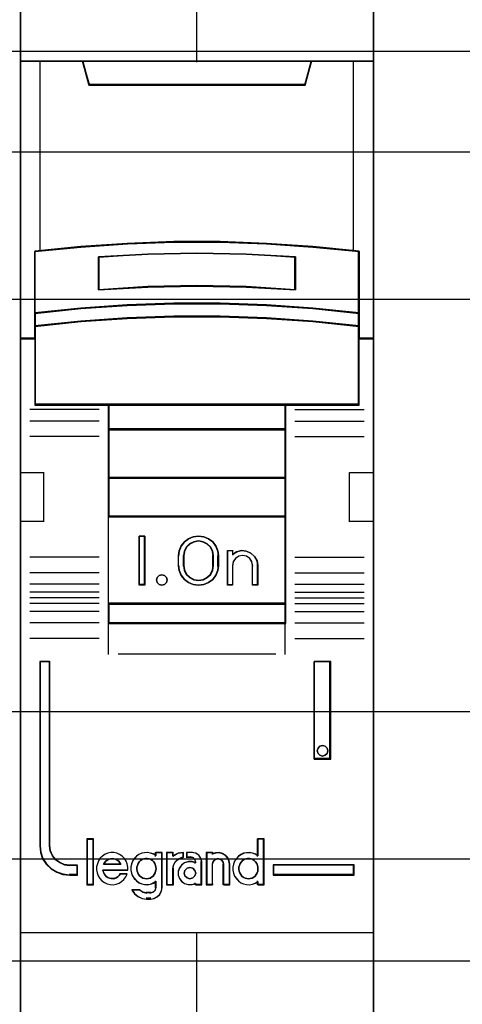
# Model space of a CAD drawing. Extents: x -543332 to -323966, y -9028 to 137422.
# Tile 85 of 250: x -447899 to -447674, y 25590 to 26090. Entities that reach past the tile are written whole.
import ezdxf

# ---------------------------------------------------------------- set-up
doc = ezdxf.new("R2010")
doc.units = 0
doc.header["$MEASUREMENT"] = 0
doc.layers.get('0').update_dxf_attribs({"color": 8})
for name, color, linetype in [('30', 7, 'Continuous'), ('45', 8, 'Continuous'), ('50', 7, 'Continuous')]:
    doc.layers.add(name, color=color, linetype=linetype)

# ---------------------------------------------------------------- blocks, each defined once
blk = doc.blocks.new('*U1090')
at = {"layer": '50', "color": 7}
blk.add_lwpolyline([(61.983887, -287.349254), (386.017439, -287.349254), (386.017439, -333.651915), (61.983887, -333.651915), (61.983887, -287.349254)], dxfattribs=at)
blk = doc.blocks.new('*D1091')
at = {"layer": '30', "color": 7}
blk.add_lwpolyline([(51.981526, -292.478694), (396.088727, -292.478694), (396.088727, -328.453624), (51.981526, -328.453624), (51.981526, -292.478694)], close=True, dxfattribs=at)
for points in [[(51.981526, -292.478694), (396.088727, -292.478694), (396.088727, -328.453624), (51.981526, -328.453624), (51.981526, -292.478694)], [(51.981526, -299.972919), (396.088727, -299.972919), (396.088727, -320.959398), (51.981526, -320.959398), (51.981526, -299.972919)]]:
    blk.add_lwpolyline(points, dxfattribs=at)
blk = doc.blocks.new('*U1095')
at = {"layer": '45', "color": 7}
for points in [[(250.994843, -269.159207), (233.00756, -269.159207), (233.00756, -350.928355), (250.994843, -350.928355), (250.994843, -269.159207)], [(240.821342, -297.071527), (243.18106, -297.071527), (245.540778, -297.159465), (247.894931, -297.32435), (250.249083, -297.55519), (250.249083, -300.693503), (250.249083, -301.364036), (250.249083, -301.996095), (250.994843, -301.996095), (250.994843, -287.870937), (249.993076, -287.870937), (247.817015, -287.870937), (247.499789, -289.052614), (236.502613, -289.052614), (236.185387, -287.870937), (234.009327, -287.870937), (233.00756, -287.870937), (233.00756, -301.996095), (233.753319, -301.996095), (233.753319, -301.364036), (233.753319, -300.693503), (233.753319, -297.55519), (236.096341, -297.32435), (238.461624, -297.159465), (240.821342, -297.071527)], [(236.495818, -289.091728), (247.506585, -289.091728), (247.824203, -287.870937), (241.995629, -287.870937), (236.178199, -287.870937), (236.495818, -289.091728)], [(245.540373, -300.291339), (247.895137, -300.452039), (250.249902, -300.695861), (250.249902, -297.531724), (247.895137, -297.298985), (245.540373, -297.132743), (243.180041, -297.044081), (240.81971, -297.044081), (238.459379, -297.132743), (236.093481, -297.298985), (233.74985, -297.531724), (233.74985, -300.695861), (236.093481, -300.452039), (238.459379, -300.291339), (240.81971, -300.208218), (243.180041, -300.208218), (245.540373, -300.291339)], [(247.007684, -297.822315), (247.007684, -299.496255), (244.504443, -299.356293), (241.995626, -299.311506), (239.49796, -299.356293), (236.994719, -299.496255), (236.994719, -297.822315), (239.49796, -297.676755), (241.995626, -297.631967), (244.504443, -297.676755), (247.007684, -297.822315)], [(244.504443, -299.356293), (247.007684, -299.496255), (247.007684, -297.822315), (244.504443, -297.676755), (241.995626, -297.631967), (239.49796, -297.676755), (236.994719, -297.822315), (236.994719, -299.496255), (239.49796, -299.356293), (241.995626, -299.311506), (244.504443, -299.356293)], [(247.895137, -300.423859), (245.540373, -300.259296), (243.180041, -300.174178), (240.81971, -300.174178), (238.459379, -300.259296), (236.093481, -300.423859), (233.74985, -300.673541), (233.74985, -301.365839), (236.093481, -301.116158), (238.459379, -300.951595), (240.81971, -300.866476), (243.180041, -300.866476), (245.540373, -300.951595), (247.895137, -301.116158), (250.249902, -301.365839), (250.249902, -300.673541), (247.895137, -300.423859)], [(245.540373, -300.924453), (243.180041, -300.841508), (240.81971, -300.841508), (238.459379, -300.924453), (236.093481, -301.084812), (233.74985, -301.328117), (233.74985, -301.964026), (233.74985, -305.359228), (237.501886, -305.359228), (246.497866, -305.359228), (250.249902, -305.359228), (250.249902, -301.964026), (250.249902, -301.328117), (247.895137, -301.084812), (245.540373, -300.924453)], [(237.493114, -306.614445), (246.509289, -306.614445), (246.509289, -305.319506), (237.493114, -305.319506), (237.493114, -306.614445)], [(246.509289, -306.574723), (237.493114, -306.574723), (237.493114, -309.07986), (246.509289, -309.07986), (246.509289, -306.574723)], [(246.509289, -309.040138), (237.493114, -309.040138), (237.493114, -311.047425), (246.509289, -311.047425), (246.509289, -309.040138)], [(237.493114, -315.480405), (246.509289, -315.480405), (246.509289, -311.007703), (237.493114, -311.007703), (237.493114, -315.480405)], [(239.356792, -312.021939), (239.356792, -314.527076), (239.059876, -314.527076), (239.059876, -312.021939), (239.356792, -312.021939)], [(243.060371, -312.767913), (243.100056, -313.018427), (243.100056, -313.530588), (243.060371, -313.781102), (242.952655, -314.026048), (242.799586, -314.237593), (242.589823, -314.387901), (242.340376, -314.488107), (242.07959, -314.527076), (241.813136, -314.488107), (241.563688, -314.387901), (241.359595, -314.237593), (241.200856, -314.026048), (241.09314, -313.781102), (241.053456, -313.530588), (241.053456, -313.018427), (241.09314, -312.767913), (241.200856, -312.522966), (241.359595, -312.311421), (241.563688, -312.161113), (241.813136, -312.060908), (242.07959, -312.021939), (242.340376, -312.060908), (242.589823, -312.161113), (242.799586, -312.311421), (242.952655, -312.522966), (243.060371, -312.767913)], [(242.842905, -313.531856), (242.842905, -313.017454), (242.802962, -312.793801), (242.700252, -312.58133), (242.523362, -312.41359), (242.312235, -312.307355), (242.078283, -312.268216), (241.838626, -312.307355), (241.627499, -312.41359), (241.450609, -312.58133), (241.347898, -312.793801), (241.307955, -313.017454), (241.307955, -313.531856), (241.347898, -313.755509), (241.450609, -313.96798), (241.627499, -314.13572), (241.838626, -314.241955), (242.078283, -314.275503), (242.312235, -314.241955), (242.523362, -314.13572), (242.700252, -313.96798), (242.802962, -313.755509), (242.842905, -313.531856)], [(244.020084, -312.816842), (244.27072, -312.760769), (244.509964, -312.783198), (244.743511, -312.88413), (244.925792, -313.057957), (245.05111, -313.276643), (245.090984, -313.523365), (245.090984, -314.527076), (244.828956, -314.527076), (244.828956, -313.523365), (244.789082, -313.321501), (244.686549, -313.158889), (244.521356, -313.046742), (244.31629, -313.007491), (244.122617, -313.046742), (243.963121, -313.158889), (243.843499, -313.321501), (243.809322, -313.523365), (243.809322, -314.527076), (243.558685, -314.527076), (243.558685, -312.760769), (243.809322, -312.760769), (243.809322, -312.951418), (244.020084, -312.816842)], [(240.442127, -314.122911), (240.478181, -314.25367), (240.442127, -314.384429), (240.345982, -314.485471), (240.213784, -314.527076), (240.069568, -314.485471), (239.979432, -314.384429), (239.937369, -314.25367), (239.979432, -314.122911), (240.069568, -314.02187), (240.213784, -313.992152), (240.345982, -314.02187), (240.442127, -314.122911)], [(246.509289, -315.440683), (237.493114, -315.440683), (237.493114, -316.465511), (246.509289, -316.465511), (246.509289, -315.440683)], [(235.934304, -329.266602), (235.934304, -328.777113), (235.531838, -328.777113), (235.259748, -328.738614), (235.021669, -328.634116), (234.811933, -328.48562), (234.647545, -328.282124), (234.539843, -328.04013), (234.5115, -327.776136), (234.5115, -318.393355), (234.007, -318.393355), (234.007, -327.776136), (234.041012, -328.111628), (234.148714, -328.430621), (234.330107, -328.711115), (234.579523, -328.942109), (234.868618, -329.118105), (235.186057, -329.228102), (235.531838, -329.266602), (235.934304, -329.266602)], [(247.962057, -318.393355), (247.962057, -323.361258), (248.802436, -323.361258), (248.802436, -318.393355), (247.962057, -318.393355)], [(248.615225, -322.808798), (248.651327, -322.939557), (248.615225, -323.082203), (248.518953, -323.171357), (248.380563, -323.212962), (248.24819, -323.171357), (248.151919, -323.082203), (248.115817, -322.939557), (248.151919, -322.808798), (248.24819, -322.707757), (248.380563, -322.678039), (248.518953, -322.707757), (248.615225, -322.808798)], [(236.721662, -329.740618), (236.721662, -327.447332), (236.414142, -327.447332), (236.414142, -329.740618), (236.721662, -329.740618)], [(249.995402, -328.739622), (245.867738, -328.739622), (245.867738, -329.266602), (249.995402, -329.266602), (249.995402, -328.739622)]]:
    blk.add_lwpolyline(points, close=True, dxfattribs=at)
at = {"layer": '45', "color": 139}
for points in [[(250.994843, -269.159207), (233.00756, -269.159207), (233.00756, -350.928355), (250.994843, -350.928355), (250.994843, -269.159207)], [(245.533166, -300.942309), (243.178523, -300.860045), (240.82388, -300.860045), (238.469237, -300.942309), (236.109041, -301.101353), (233.771058, -301.342661), (233.771058, -301.973351), (233.771058, -305.340691), (237.514052, -305.340691), (246.488351, -305.340691), (250.231344, -305.340691), (250.231344, -301.973351), (250.231344, -301.342661), (247.882255, -301.101353), (245.533166, -300.942309)], [(240.478181, -314.25367), (240.442127, -314.122911), (240.345982, -314.02187), (240.213784, -313.992152), (240.069568, -314.02187), (239.979432, -314.122911), (239.937369, -314.25367), (239.979432, -314.384429), (240.069568, -314.485471), (240.213784, -314.527076), (240.345982, -314.485471), (240.442127, -314.384429), (240.478181, -314.25367)], [(248.651327, -322.939557), (248.615225, -322.808798), (248.518953, -322.707757), (248.380563, -322.678039), (248.24819, -322.707757), (248.151919, -322.808798), (248.115817, -322.939557), (248.151919, -323.082203), (248.24819, -323.171357), (248.380563, -323.212962), (248.518953, -323.171357), (248.615225, -323.082203), (248.651327, -322.939557)], [(239.429207, -329.454619), (239.527658, -329.443207), (239.614527, -329.414678), (239.695604, -329.36903), (239.765099, -329.311971), (239.828803, -329.232088), (239.869342, -329.157911), (239.898298, -329.06091), (239.921463, -328.963909), (239.909881, -328.866909), (239.892507, -328.769908), (239.851968, -328.684319), (239.799847, -328.593024), (239.730352, -328.530259), (239.655065, -328.478905), (239.568197, -328.438964), (239.475537, -328.421846), (239.388668, -328.421846), (239.290217, -328.438964), (239.21493, -328.478905), (239.133853, -328.530259), (239.064358, -328.593024), (239.018028, -328.684319), (238.977489, -328.769908), (238.948533, -328.866909), (238.948533, -328.963909), (238.960115, -329.06091), (238.989071, -329.157911), (239.035401, -329.232088), (239.093314, -329.311971), (239.174391, -329.36903), (239.255469, -329.414678), (239.342338, -329.443207), (239.429207, -329.454619)], [(244.616449, -329.454619), (244.709459, -329.443207), (244.796655, -329.414678), (244.883852, -329.36903), (244.95361, -329.311971), (245.011741, -329.232088), (245.064059, -329.157911), (245.093124, -329.06091), (245.098938, -328.963909), (245.098938, -328.866909), (245.081498, -328.769908), (245.040806, -328.684319), (244.982675, -328.593024), (244.912918, -328.530259), (244.84316, -328.478905), (244.755964, -328.438964), (244.668767, -328.421846), (244.569944, -328.421846), (244.482747, -328.438964), (244.39555, -328.478905), (244.314167, -328.530259), (244.256036, -328.593024), (244.197904, -328.684319), (244.157213, -328.769908), (244.13396, -328.866909), (244.13396, -328.963909), (244.145586, -329.06091), (244.174652, -329.157911), (244.22697, -329.232088), (244.285101, -329.311971), (244.354859, -329.36903), (244.442055, -329.414678), (244.529252, -329.443207), (244.616449, -329.454619)], [(241.9336, -329.165972), (241.891751, -329.024594), (241.784141, -328.918561), (241.64066, -328.877326), (241.49718, -328.918561), (241.389569, -329.024594), (241.347721, -329.165972), (241.389569, -329.30735), (241.49718, -329.413384), (241.64066, -329.454619), (241.784141, -329.413384), (241.891751, -329.30735), (241.9336, -329.165972)]]:
    blk.add_lwpolyline(points, close=True, dxfattribs=at)
at = {"layer": '45', "color": 59}
for points in [[(250.976286, -269.177744), (233.026117, -269.177744), (233.026117, -350.909818), (250.976286, -350.909818), (250.976286, -269.177744)], [(240.823777, -297.06419), (243.178626, -297.06419), (245.533475, -297.151882), (247.88277, -297.316303), (250.232065, -297.546493), (250.232065, -300.675981), (250.232065, -301.344628), (250.232065, -301.97491), (250.976286, -301.97491), (250.976286, -287.889474), (249.976586, -287.889474), (247.805015, -287.889474), (247.488443, -289.067828), (236.513959, -289.067828), (236.197387, -287.889474), (234.025817, -287.889474), (233.026117, -287.889474), (233.026117, -301.97491), (233.770338, -301.97491), (233.770338, -301.344628), (233.770338, -300.675981), (233.770338, -297.546493), (236.108525, -297.316303), (238.468928, -297.151882), (240.823777, -297.06419)], [(236.495818, -289.091728), (247.506585, -289.091728), (247.824203, -287.870937), (241.995629, -287.870937), (236.178199, -287.870937), (236.495818, -289.091728)], [(245.540373, -300.291339), (247.895137, -300.452039), (250.249902, -300.695861), (250.249902, -297.531724), (247.895137, -297.298985), (245.540373, -297.132743), (243.180041, -297.044081), (240.81971, -297.044081), (238.459379, -297.132743), (236.093481, -297.298985), (233.74985, -297.531724), (233.74985, -300.695861), (236.093481, -300.452039), (238.459379, -300.291339), (240.81971, -300.208218), (243.180041, -300.208218), (245.540373, -300.291339)], [(247.007684, -297.822315), (247.007684, -299.496255), (244.504443, -299.356293), (241.995626, -299.311506), (239.49796, -299.356293), (236.994719, -299.496255), (236.994719, -297.822315), (239.49796, -297.676755), (241.995626, -297.631967), (244.504443, -297.676755), (247.007684, -297.822315)], [(244.504443, -299.356293), (247.007684, -299.496255), (247.007684, -297.822315), (244.504443, -297.676755), (241.995626, -297.631967), (239.49796, -297.676755), (236.994719, -297.822315), (236.994719, -299.496255), (239.49796, -299.356293), (241.995626, -299.311506), (244.504443, -299.356293)], [(244.495164, -299.34054), (246.989127, -299.477718), (246.989127, -297.837066), (244.495164, -297.694401), (241.995647, -297.650504), (239.507239, -297.694401), (237.013276, -297.837066), (237.013276, -299.477718), (239.507239, -299.34054), (241.995647, -299.296643), (244.495164, -299.34054)], [(247.895137, -300.423859), (245.540373, -300.259296), (243.180041, -300.174178), (240.81971, -300.174178), (238.459379, -300.259296), (236.093481, -300.423859), (233.74985, -300.673541), (233.74985, -301.365839), (236.093481, -301.116158), (238.459379, -300.951595), (240.81971, -300.866476), (243.180041, -300.866476), (245.540373, -300.951595), (247.895137, -301.116158), (250.249902, -301.365839), (250.249902, -300.673541), (247.895137, -300.423859)], [(247.882255, -300.434073), (245.533166, -300.274996), (243.178523, -300.192715), (240.82388, -300.192715), (238.469237, -300.274996), (236.109041, -300.434073), (233.771058, -300.675432), (233.771058, -301.344654), (236.109041, -301.103295), (238.469237, -300.944218), (240.82388, -300.861937), (243.178523, -300.861937), (245.533166, -300.944218), (247.882255, -301.103295), (250.231344, -301.344654), (250.231344, -300.675432), (247.882255, -300.434073)], [(245.540373, -300.924453), (243.180041, -300.841508), (240.81971, -300.841508), (238.459379, -300.924453), (236.093481, -301.084812), (233.74985, -301.328117), (233.74985, -301.964026), (233.74985, -305.359228), (237.501886, -305.359228), (246.497866, -305.359228), (250.249902, -305.359228), (250.249902, -301.964026), (250.249902, -301.328117), (247.895137, -301.084812), (245.540373, -300.924453)], [(237.493114, -306.614445), (246.509289, -306.614445), (246.509289, -305.319506), (237.493114, -305.319506), (237.493114, -306.614445)], [(237.511671, -306.595908), (246.488081, -306.595908), (246.488081, -305.338043), (237.511671, -305.338043), (237.511671, -306.595908)], [(246.509289, -306.574723), (237.493114, -306.574723), (237.493114, -309.07986), (246.509289, -309.07986), (246.509289, -306.574723)], [(246.488081, -306.59326), (237.511671, -306.59326), (237.511671, -309.061323), (246.488081, -309.061323), (246.488081, -306.59326)], [(246.509289, -309.040138), (237.493114, -309.040138), (237.493114, -311.047425), (246.509289, -311.047425), (246.509289, -309.040138)], [(246.488081, -309.058675), (237.511671, -309.058675), (237.511671, -311.028888), (246.488081, -311.028888), (246.488081, -309.058675)], [(237.493114, -315.480405), (246.509289, -315.480405), (246.509289, -311.007703), (237.493114, -311.007703), (237.493114, -315.480405)], [(239.356792, -312.021939), (239.356792, -314.527076), (239.059876, -314.527076), (239.059876, -312.021939), (239.356792, -312.021939)], [(243.060371, -312.767913), (243.100056, -313.018427), (243.100056, -313.530588), (243.060371, -313.781102), (242.952655, -314.026048), (242.799586, -314.237593), (242.589823, -314.387901), (242.340376, -314.488107), (242.07959, -314.527076), (241.813136, -314.488107), (241.563688, -314.387901), (241.359595, -314.237593), (241.200856, -314.026048), (241.09314, -313.781102), (241.053456, -313.530588), (241.053456, -313.018427), (241.09314, -312.767913), (241.200856, -312.522966), (241.359595, -312.311421), (241.563688, -312.161113), (241.813136, -312.060908), (242.07959, -312.021939), (242.340376, -312.060908), (242.589823, -312.161113), (242.799586, -312.311421), (242.952655, -312.522966), (243.060371, -312.767913)], [(242.842905, -313.531856), (242.842905, -313.017454), (242.802962, -312.793801), (242.700252, -312.58133), (242.523362, -312.41359), (242.312235, -312.307355), (242.078283, -312.268216), (241.838626, -312.307355), (241.627499, -312.41359), (241.450609, -312.58133), (241.347898, -312.793801), (241.307955, -313.017454), (241.307955, -313.531856), (241.347898, -313.755509), (241.450609, -313.96798), (241.627499, -314.13572), (241.838626, -314.241955), (242.078283, -314.275503), (242.312235, -314.241955), (242.523362, -314.13572), (242.700252, -313.96798), (242.802962, -313.755509), (242.842905, -313.531856)], [(242.824348, -313.527054), (242.824348, -313.022153), (242.785371, -312.80263), (242.685144, -312.594084), (242.512531, -312.429442), (242.306509, -312.325169), (242.078214, -312.286753), (241.844352, -312.325169), (241.63833, -312.429442), (241.465716, -312.594084), (241.36549, -312.80263), (241.326512, -313.022153), (241.326512, -313.527054), (241.36549, -313.746576), (241.465716, -313.955123), (241.63833, -314.119764), (241.844352, -314.224037), (242.078214, -314.256966), (242.306509, -314.224037), (242.512531, -314.119764), (242.685144, -313.955123), (242.785371, -313.746576), (242.824348, -313.527054)], [(244.020084, -312.816842), (244.27072, -312.760769), (244.509964, -312.783198), (244.743511, -312.88413), (244.925792, -313.057957), (245.05111, -313.276643), (245.090984, -313.523365), (245.090984, -314.527076), (244.828956, -314.527076), (244.828956, -313.523365), (244.789082, -313.321501), (244.686549, -313.158889), (244.521356, -313.046742), (244.31629, -313.007491), (244.122617, -313.046742), (243.963121, -313.158889), (243.843499, -313.321501), (243.809322, -313.523365), (243.809322, -314.527076), (243.558685, -314.527076), (243.558685, -312.760769), (243.809322, -312.760769), (243.809322, -312.951418), (244.020084, -312.816842)], [(240.442127, -314.122911), (240.478181, -314.25367), (240.442127, -314.384429), (240.345982, -314.485471), (240.213784, -314.527076), (240.069568, -314.485471), (239.979432, -314.384429), (239.937369, -314.25367), (239.979432, -314.122911), (240.069568, -314.02187), (240.213784, -313.992152), (240.345982, -314.02187), (240.442127, -314.122911)], [(246.509289, -315.440683), (237.493114, -315.440683), (237.493114, -316.465511), (246.509289, -316.465511), (246.509289, -315.440683)], [(246.488081, -315.45922), (237.511671, -315.45922), (237.511671, -316.446974), (246.488081, -316.446974), (246.488081, -315.45922)], [(247.962057, -318.393355), (247.962057, -323.361258), (248.802436, -323.361258), (248.802436, -318.393355), (247.962057, -318.393355)], [(248.615225, -322.808798), (248.651327, -322.939557), (248.615225, -323.082203), (248.518953, -323.171357), (248.380563, -323.212962), (248.24819, -323.171357), (248.151919, -323.082203), (248.115817, -322.939557), (248.151919, -322.808798), (248.24819, -322.707757), (248.380563, -322.678039), (248.518953, -322.707757), (248.615225, -322.808798)], [(236.740219, -329.761803), (236.740219, -327.428795), (236.392933, -327.428795), (236.392933, -329.761803), (236.740219, -329.761803)], [(243.829091, -328.863204), (243.829091, -329.025064), (243.857611, -329.17576), (243.914652, -329.315294), (244.000212, -329.449247), (244.108589, -329.560874), (244.234077, -329.655757), (244.36527, -329.717152), (244.513575, -329.75064), (244.667584, -329.761803), (244.821593, -329.733896), (244.964194, -329.678083), (245.089683, -329.594362), (245.089683, -329.761803), (245.409109, -329.761803), (245.409109, -327.428795), (245.089683, -327.428795), (245.089683, -328.288324), (244.964194, -328.204604), (244.821593, -328.154372), (244.667584, -328.126465), (244.513575, -328.137628), (244.36527, -328.165534), (244.234077, -328.232511), (244.108589, -328.316231), (244.000212, -328.427858), (243.914652, -328.561811), (243.857611, -328.712508), (243.829091, -328.863204)], [(236.899281, -329.002882), (236.927794, -329.154666), (236.98482, -329.30645), (237.064656, -329.435748), (237.167303, -329.553802), (237.29276, -329.64937), (237.441027, -329.71683), (237.583592, -329.75056), (237.737562, -329.761803), (237.891532, -329.733695), (238.039799, -329.677478), (238.170959, -329.593154), (238.279308, -329.486343), (238.376252, -329.351423), (238.444683, -329.210882), (238.096825, -329.210882), (238.039799, -329.283964), (237.971368, -329.351423), (237.891532, -329.402018), (237.817398, -329.430126), (237.731859, -329.446991), (237.640618, -329.435748), (237.555079, -329.418883), (237.46954, -329.390775), (237.389704, -329.334558), (237.332678, -329.267099), (237.275652, -329.188396), (237.247139, -329.104071), (237.218626, -329.019746), (238.484601, -329.019746), (238.484601, -328.856719), (238.456088, -328.693691), (238.39336, -328.55315), (238.307821, -328.418231), (238.205174, -328.305798), (238.068312, -328.21023), (237.93145, -328.154014), (237.77748, -328.114662), (237.62351, -328.114662), (237.46954, -328.142771), (237.326976, -328.198987), (237.201519, -328.294555), (237.081764, -328.401366), (236.996225, -328.536285), (236.939199, -328.68807), (236.899281, -328.839854), (236.899281, -329.002882)], [(238.077374, -328.634994), (238.12406, -328.72903), (237.25452, -328.72903), (237.307043, -328.634994), (237.365401, -328.559765), (237.435431, -328.509613), (237.522969, -328.453191), (237.604671, -328.434384), (237.692208, -328.421846), (237.779746, -328.434384), (237.867283, -328.453191), (237.948985, -328.509613), (238.019015, -328.559765), (238.077374, -328.634994)], [(238.12406, -328.72903), (237.25452, -328.72903), (237.307043, -328.634994), (237.365401, -328.559765), (237.435431, -328.509613), (237.522969, -328.453191), (237.604671, -328.434384), (237.692208, -328.421846), (237.779746, -328.434384), (237.867283, -328.453191), (237.948985, -328.509613), (238.019015, -328.559765), (238.077374, -328.634994), (238.12406, -328.72903)], [(238.723857, -328.549642), (238.66686, -328.700212), (238.638361, -328.850782), (238.638361, -329.012505), (238.66686, -329.163075), (238.723857, -329.302492), (238.815053, -329.436332), (238.917648, -329.547865), (239.043042, -329.642668), (239.191235, -329.704011), (239.333728, -329.737471), (239.487621, -329.748625), (239.635814, -329.720741), (239.778307, -329.664975), (239.915101, -329.581325), (239.915101, -329.899195), (239.875202, -330.038611), (239.766908, -330.133414), (239.635814, -330.172451), (239.430624, -330.172451), (239.248232, -330.133414), (239.08294, -330.038611), (238.689659, -330.038611), (238.820753, -330.222641), (238.997444, -330.362058), (239.208334, -330.456861), (239.430624, -330.484744), (239.635814, -330.484744), (239.818205, -330.456861), (239.977798, -330.373211), (240.114591, -330.250524), (240.200087, -330.077648), (240.234285, -329.899195), (240.234285, -328.114662), (239.915101, -328.114662), (239.915101, -328.276386), (239.778307, -328.192736), (239.635814, -328.142546), (239.487621, -328.114662), (239.333728, -328.125816), (239.191235, -328.153699), (239.043042, -328.220619), (238.917648, -328.304269), (238.815053, -328.415802), (238.723857, -328.549642)], [(239.828803, -329.232088), (239.765099, -329.311971), (239.695604, -329.36903), (239.614527, -329.414678), (239.527658, -329.443207), (239.429207, -329.454619), (239.342338, -329.443207), (239.255469, -329.414678), (239.174391, -329.36903), (239.093314, -329.311971), (239.035401, -329.232088), (238.989071, -329.157911), (238.960115, -329.06091), (238.948533, -328.963909), (238.948533, -328.866909), (238.977489, -328.769908), (239.018028, -328.684319), (239.064358, -328.593024), (239.133853, -328.530259), (239.21493, -328.478905), (239.290217, -328.438964), (239.388668, -328.421846), (239.475537, -328.421846), (239.568197, -328.438964), (239.655065, -328.478905), (239.730352, -328.530259), (239.799847, -328.593024), (239.851968, -328.684319), (239.892507, -328.769908), (239.909881, -328.866909), (239.921463, -328.963909), (239.898298, -329.06091), (239.869342, -329.157911), (239.828803, -329.232088)], [(239.018028, -328.684319), (239.064358, -328.593024), (239.133853, -328.530259), (239.21493, -328.478905), (239.290217, -328.438964), (239.388668, -328.421846), (239.475537, -328.421846), (239.568197, -328.438964), (239.655065, -328.478905), (239.730352, -328.530259), (239.799847, -328.593024), (239.851968, -328.684319), (239.892507, -328.769908), (239.909881, -328.866909), (239.921463, -328.963909), (239.898298, -329.06091), (239.869342, -329.157911), (239.828803, -329.232088), (239.765099, -329.311971), (239.695604, -329.36903), (239.614527, -329.414678), (239.527658, -329.443207), (239.429207, -329.454619), (239.342338, -329.443207), (239.255469, -329.414678), (239.174391, -329.36903), (239.093314, -329.311971), (239.035401, -329.232088), (238.989071, -329.157911), (238.960115, -329.06091), (238.948533, -328.963909), (238.948533, -328.866909), (238.977489, -328.769908), (239.018028, -328.684319)], [(240.454321, -328.114662), (240.454321, -329.761803), (240.780132, -329.761803), (240.780132, -328.935422), (240.809222, -328.772394), (240.884857, -328.609367), (241.007036, -328.485691), (241.152487, -328.401366), (241.32121, -328.350771), (241.32121, -328.114662), (241.036126, -328.154014), (240.780132, -328.288933), (240.780132, -328.114662), (240.454321, -328.114662)], [(240.472879, -328.133199), (240.472879, -329.740618), (240.78474, -329.740618), (240.78474, -328.934166), (240.812585, -328.77507), (240.884981, -328.615974), (241.001929, -328.49528), (241.141153, -328.412989), (241.302653, -328.363614), (241.302653, -328.133199), (241.029774, -328.171602), (240.78474, -328.303268), (240.78474, -328.133199), (240.472879, -328.133199)], [(241.105635, -328.907314), (241.048154, -329.075963), (241.048154, -329.267099), (241.105635, -329.435748), (241.220598, -329.593154), (241.364302, -329.694343), (241.553992, -329.75056), (241.737933, -329.75056), (241.921874, -329.694343), (241.921874, -329.761803), (242.243771, -329.761803), (242.243771, -328.581259), (242.203534, -328.401366), (242.094319, -328.249582), (241.939119, -328.154014), (241.755177, -328.114662), (241.490762, -328.114662), (241.490762, -328.350771), (241.680451, -328.350771), (241.795415, -328.378879), (241.881637, -328.468826), (241.921874, -328.581259), (241.921874, -328.648718), (241.737933, -328.592502), (241.553992, -328.592502), (241.364302, -328.648718), (241.220598, -328.755529), (241.105635, -328.907314)], [(242.474411, -328.114662), (242.474411, -329.761803), (242.784812, -329.761803), (242.784812, -328.704935), (242.825049, -328.564394), (242.928516, -328.468826), (243.066472, -328.429474), (243.215924, -328.468826), (243.307895, -328.564394), (243.348132, -328.704935), (243.348132, -329.761803), (243.670029, -329.761803), (243.670029, -328.704935), (243.641288, -328.536285), (243.57231, -328.373258), (243.457347, -328.249582), (243.302146, -328.165257), (243.13545, -328.114662), (242.951509, -328.125906), (242.784812, -328.182122), (242.784812, -328.114662), (242.474411, -328.114662)], [(242.492969, -328.133199), (242.492969, -329.740618), (242.793734, -329.740618), (242.793734, -328.709237), (242.832722, -328.572085), (242.932977, -328.478822), (243.06665, -328.440419), (243.211463, -328.478822), (243.300579, -328.572085), (243.339567, -328.709237), (243.339567, -329.740618), (243.651472, -329.740618), (243.651472, -328.709237), (243.623623, -328.544655), (243.556786, -328.385559), (243.445392, -328.264865), (243.295009, -328.182574), (243.133487, -328.133199), (242.955256, -328.144171), (242.793734, -328.199032), (242.793734, -328.133199), (242.492969, -328.133199)], [(244.755964, -328.438964), (244.84316, -328.478905), (244.912918, -328.530259), (244.982675, -328.593024), (245.040806, -328.684319), (245.081498, -328.769908), (245.098938, -328.866909), (245.098938, -328.963909), (245.093124, -329.06091), (245.064059, -329.157911), (245.011741, -329.232088), (244.95361, -329.311971), (244.883852, -329.36903), (244.796655, -329.414678), (244.709459, -329.443207), (244.616449, -329.454619), (244.529252, -329.443207), (244.442055, -329.414678), (244.354859, -329.36903), (244.285101, -329.311971), (244.22697, -329.232088), (244.174652, -329.157911), (244.145586, -329.06091), (244.13396, -328.963909), (244.13396, -328.866909), (244.157213, -328.769908), (244.197904, -328.684319), (244.256036, -328.593024), (244.314167, -328.530259), (244.39555, -328.478905), (244.482747, -328.438964), (244.569944, -328.421846), (244.668767, -328.421846), (244.755964, -328.438964)], [(244.157213, -328.769908), (244.197904, -328.684319), (244.256036, -328.593024), (244.314167, -328.530259), (244.39555, -328.478905), (244.482747, -328.438964), (244.569944, -328.421846), (244.668767, -328.421846), (244.755964, -328.438964), (244.84316, -328.478905), (244.912918, -328.530259), (244.982675, -328.593024), (245.040806, -328.684319), (245.081498, -328.769908), (245.098938, -328.866909), (245.098938, -328.963909), (245.093124, -329.06091), (245.064059, -329.157911), (245.011741, -329.232088), (244.95361, -329.311971), (244.883852, -329.36903), (244.796655, -329.414678), (244.709459, -329.443207), (244.616449, -329.454619), (244.529252, -329.443207), (244.442055, -329.414678), (244.354859, -329.36903), (244.285101, -329.311971), (244.22697, -329.232088), (244.174652, -329.157911), (244.145586, -329.06091), (244.13396, -328.963909), (244.13396, -328.866909), (244.157213, -328.769908)], [(241.891751, -329.024594), (241.9336, -329.165972), (241.891751, -329.30735), (241.784141, -329.413384), (241.64066, -329.454619), (241.49718, -329.413384), (241.389569, -329.30735), (241.347721, -329.165972), (241.389569, -329.024594), (241.49718, -328.918561), (241.64066, -328.877326), (241.784141, -328.918561), (241.891751, -329.024594)], [(241.347721, -329.165972), (241.389569, -329.024594), (241.49718, -328.918561), (241.64066, -328.877326), (241.784141, -328.918561), (241.891751, -329.024594), (241.9336, -329.165972), (241.891751, -329.30735), (241.784141, -329.413384), (241.64066, -329.454619), (241.49718, -329.413384), (241.389569, -329.30735), (241.347721, -329.165972)], [(249.976845, -328.758159), (245.886295, -328.758159), (245.886295, -329.248065), (249.976845, -329.248065), (249.976845, -328.758159)]]:
    blk.add_lwpolyline(points, close=True, dxfattribs=at)
at = {"layer": '45', "color": 139}
for points in [[(241.976016, -280.681248), (241.976016, -287.913307)], [(233.00756, -287.870937), (250.994843, -287.870937)], [(236.178199, -287.870937), (236.536089, -289.091728)], [(247.824203, -287.870937), (247.466313, -289.091728)], [(236.493673, -289.049358), (247.50873, -289.049358)], [(250.249902, -297.568412), (247.895137, -297.318163), (245.540373, -297.139414), (243.180041, -297.044081), (240.81971, -297.044081), (238.459379, -297.139414), (236.093481, -297.318163), (233.74985, -297.568412)], [(233.74985, -297.526042), (233.74985, -305.359228)], [(247.007684, -297.857059), (244.504443, -297.68493), (241.995626, -297.631967), (239.49796, -297.68493), (236.994719, -297.857059)], [(236.994719, -299.496255), (236.994719, -297.817337)], [(246.967918, -299.496255), (246.967918, -297.817337)], [(250.210136, -305.359228), (250.210136, -297.526042)], [(247.007684, -299.496255), (244.504443, -299.327737), (241.995626, -299.273811), (239.49796, -299.327737), (236.994719, -299.496255)], [(250.249902, -300.695861), (247.895137, -300.435019), (245.540373, -300.263101), (243.180041, -300.174178), (240.81971, -300.174178), (238.459379, -300.263101), (236.093481, -300.435019), (233.74985, -300.695861)], [(250.249902, -301.365839), (247.895137, -301.103674), (245.540373, -300.930883), (243.180041, -300.841508), (240.81971, -300.841508), (238.459379, -300.930883), (236.093481, -301.103674), (233.74985, -301.365839)], [(233.792266, -301.953725), (233.00756, -301.953725)], [(250.994843, -301.953725), (250.210136, -301.953725)], [(250.249902, -305.319506), (233.74985, -305.319506)], [(237.493114, -305.319506), (237.493114, -316.465511)], [(237.493114, -305.319506), (246.509289, -305.319506)], [(246.466872, -305.319506), (246.466872, -316.465511)], [(237.034484, -305.581672), (233.505954, -305.581672)], [(246.967918, -305.581672), (250.496448, -305.581672)], [(237.034484, -306.169558), (233.505954, -306.169558)], [(246.967918, -306.169558), (250.496448, -306.169558)], [(237.034484, -306.950758), (233.505954, -306.950758)], [(237.493114, -306.574723), (246.509289, -306.574723)], [(246.967918, -306.950758), (250.496448, -306.950758)], [(233.00756, -308.793861), (234.240292, -308.793861)], [(234.200526, -308.793861), (234.200526, -311.298998)], [(249.75946, -311.298998), (249.75946, -308.793861)], [(249.75946, -308.793861), (250.994843, -308.793861)], [(237.493114, -309.040138), (246.509289, -309.040138)], [(233.00756, -311.259276), (234.240292, -311.259276)], [(237.493114, -311.007703), (246.509289, -311.007703)], [(249.75946, -311.259276), (250.994843, -311.259276)], [(239.356792, -312.021939), (239.059876, -312.021939)], [(239.059876, -312.021939), (239.059876, -314.527076)], [(239.314376, -312.021939), (239.314376, -314.527076)], [(243.100056, -313.041471), (243.060371, -312.785164), (242.952655, -312.534553), (242.799586, -312.318116), (242.589823, -312.164332), (242.340376, -312.061809), (242.07959, -312.021939), (241.813136, -312.061809), (241.563688, -312.164332), (241.359595, -312.318116), (241.200856, -312.534553), (241.09314, -312.785164), (241.053456, -313.041471)], [(242.842905, -313.041471), (242.802962, -312.810649), (242.700252, -312.591367), (242.523362, -312.41825), (242.312235, -312.30861), (242.078283, -312.268216), (241.838626, -312.30861), (241.627499, -312.41825), (241.450609, -312.591367), (241.347898, -312.810649), (241.307955, -313.041471)], [(241.053456, -313.547265), (241.053456, -313.001749)], [(241.307955, -313.547265), (241.307955, -313.001749)], [(242.80314, -313.547265), (242.80314, -313.001749)], [(243.057639, -313.547265), (243.057639, -313.001749)], [(243.558685, -312.760769), (243.842346, -312.760769)], [(243.558685, -312.760769), (243.558685, -314.527076)], [(243.802581, -312.760769), (243.802581, -312.988509)], [(245.090984, -313.547265), (245.050901, -313.292811), (244.924923, -313.067271), (244.741684, -312.887996), (244.506908, -312.783901), (244.266406, -312.760769), (244.014451, -312.8186), (243.802581, -312.957393)], [(244.836485, -313.547265), (244.796053, -313.333803), (244.692085, -313.161846), (244.524581, -313.043256), (244.316645, -313.001749), (244.120261, -313.043256), (243.958533, -313.161846), (243.837237, -313.333803), (243.802581, -313.547265)], [(237.034484, -313.094434), (233.505954, -313.094434)], [(241.053456, -313.504895), (241.09314, -313.761868), (241.200856, -314.01313), (241.359595, -314.230129), (241.563688, -314.384313), (241.813136, -314.487102), (242.07959, -314.527076), (242.340376, -314.487102), (242.589823, -314.384313), (242.799586, -314.230129), (242.952655, -314.01313), (243.060371, -313.761868), (243.100056, -313.504895)], [(241.307955, -313.504895), (241.347898, -313.736657), (241.450609, -313.95683), (241.627499, -314.130652), (241.838626, -314.240739), (242.078283, -314.275503), (242.312235, -314.240739), (242.523362, -314.130652), (242.700252, -313.95683), (242.802962, -313.736657), (242.842905, -313.504895)], [(243.802581, -313.504895), (243.802581, -314.527076)], [(244.796719, -313.504895), (244.796719, -314.527076)], [(245.051219, -313.504895), (245.051219, -314.527076)], [(246.967918, -313.094434), (250.496448, -313.094434)], [(237.034484, -313.883579), (233.505954, -313.883579)], [(246.967918, -313.883579), (250.496448, -313.883579)], [(237.034484, -314.468817), (233.505954, -314.468817)], [(239.356792, -314.487354), (239.059876, -314.487354)], [(243.558685, -314.487354), (243.842346, -314.487354)], [(244.796719, -314.487354), (245.090984, -314.487354)], [(246.967918, -314.468817), (250.496448, -314.468817)], [(237.034484, -314.871333), (233.505954, -314.871333)], [(246.967918, -314.871333), (250.496448, -314.871333)], [(237.034484, -315.165277), (233.505954, -315.165277)], [(237.034484, -315.451275), (233.505954, -315.451275)], [(237.493114, -315.440683), (246.509289, -315.440683)], [(246.967918, -315.165277), (250.496448, -315.165277)], [(246.967918, -315.451275), (250.496448, -315.451275)], [(237.034484, -315.851144), (233.505954, -315.851144)], [(246.967918, -315.851144), (250.496448, -315.851144)], [(237.034484, -316.441678), (233.505954, -316.441678)], [(237.493114, -316.425789), (246.509289, -316.425789)], [(237.493114, -316.425789), (237.493114, -318.051745)], [(246.466872, -316.425789), (246.466872, -318.051745)], [(246.967918, -316.441678), (250.496448, -316.441678)], [(237.034484, -317.225526), (233.505954, -317.225526)], [(246.967918, -317.225526), (250.496448, -317.225526)], [(237.988857, -318.009375), (246.013545, -318.009375)], [(234.007, -318.393355), (234.007, -327.783645)], [(234.007, -318.393355), (234.54251, -318.393355)], [(234.500093, -318.393355), (234.500093, -327.783645)], [(247.962057, -323.361258), (247.962057, -318.393355)], [(247.962057, -318.393355), (248.802436, -318.393355)], [(248.760019, -323.361258), (248.760019, -318.393355)], [(247.962057, -323.318888), (248.802436, -323.318888)], [(236.392933, -327.428795), (236.392933, -329.761803)], [(236.392933, -327.428795), (236.740219, -327.428795)], [(236.700454, -327.428795), (236.700454, -329.761803)], [(245.056521, -327.428795), (245.056521, -328.313273)], [(245.056521, -327.428795), (245.409109, -327.428795)], [(245.366692, -327.428795), (245.366692, -329.761803)], [(234.007, -327.741275), (234.041237, -328.084614), (234.149654, -328.411068), (234.33225, -328.698122), (234.58332, -328.934519), (234.874333, -329.114632), (235.193876, -329.227202), (235.541951, -329.266602)], [(234.500093, -327.741275), (234.529034, -328.015052), (234.639008, -328.266014), (234.806862, -328.47705), (235.021022, -328.631049), (235.264122, -328.739419), (235.541951, -328.779345)], [(238.484601, -329.019746), (238.484601, -328.856719), (238.456088, -328.693691), (238.39336, -328.55315), (238.307821, -328.418231), (238.205174, -328.305798), (238.068312, -328.21023), (237.93145, -328.154014), (237.77748, -328.114662), (237.62351, -328.114662), (237.46954, -328.142771), (237.326976, -328.198987), (237.201519, -328.294555), (237.081764, -328.401366), (236.996225, -328.536285), (236.939199, -328.68807), (236.899281, -328.839854), (236.899281, -329.002882), (236.927794, -329.154666), (236.98482, -329.30645), (237.064656, -329.435748), (237.167303, -329.553802), (237.29276, -329.64937), (237.441027, -329.71683), (237.583592, -329.75056), (237.737562, -329.761803), (237.891532, -329.733695), (238.039799, -329.677478), (238.170959, -329.593154), (238.279308, -329.486343), (238.376252, -329.351423), (238.444683, -329.210882)], [(238.12406, -328.72903), (238.077374, -328.634994), (238.019015, -328.559765), (237.948985, -328.509613), (237.867283, -328.453191), (237.779746, -328.434384), (237.692208, -328.421846), (237.604671, -328.434384), (237.522969, -328.453191), (237.435431, -328.509613), (237.365401, -328.559765), (237.307043, -328.634994), (237.25452, -328.72903)], [(239.921463, -328.27769), (239.783988, -328.193365), (239.640785, -328.142771), (239.491853, -328.114662), (239.337194, -328.125906), (239.19399, -328.154014), (239.045059, -328.221474), (238.91904, -328.305798), (238.815933, -328.418231), (238.724283, -328.55315), (238.667002, -328.704935), (238.638361, -328.856719), (238.638361, -329.019746), (238.667002, -329.171531), (238.724283, -329.312072), (238.815933, -329.446991), (238.91904, -329.559424), (239.045059, -329.654992), (239.19399, -329.71683), (239.337194, -329.75056), (239.491853, -329.761803), (239.640785, -329.733695), (239.783988, -329.677478), (239.921463, -329.593154)], [(239.881697, -328.114662), (239.881697, -328.313273)], [(239.881697, -328.114662), (240.234285, -328.114662)], [(240.191869, -328.114662), (240.191869, -329.907451)], [(240.454321, -328.114662), (240.454321, -329.761803)], [(240.454321, -328.114662), (240.804258, -328.114662)], [(241.32121, -328.114662), (241.027886, -328.161902), (240.764493, -328.323865)], [(240.764493, -328.114662), (240.764493, -328.323865)], [(241.32121, -328.34505), (241.14761, -328.397758), (240.997955, -328.485605), (240.872244, -328.614447), (240.794424, -328.784284), (240.764493, -328.954122)], [(241.281445, -328.114662), (241.281445, -328.384772)], [(241.47497, -328.114662), (241.47497, -328.384772)], [(241.771887, -328.114662), (241.47497, -328.114662)], [(241.47497, -328.34505), (241.700309, -328.34505)], [(241.9336, -328.609864), (241.887649, -328.480686), (241.789181, -328.377345), (241.657892, -328.34505)], [(242.243771, -328.609864), (242.201417, -328.418943), (242.086455, -328.257853), (241.923089, -328.156426), (241.72947, -328.114662)], [(242.474411, -328.114662), (242.474411, -329.761803)], [(242.474411, -328.114662), (242.816395, -328.114662)], [(243.670029, -328.72903), (243.640936, -328.553496), (243.571114, -328.383814), (243.454744, -328.255089), (243.297644, -328.167322), (243.128907, -328.114662), (242.942715, -328.126365), (242.773978, -328.184876)], [(242.773978, -328.114662), (242.773978, -328.220588)], [(243.359858, -328.72903), (243.318009, -328.572304), (243.222355, -328.46573), (243.066918, -328.421846), (242.923437, -328.46573), (242.815827, -328.572304), (242.773978, -328.72903)], [(245.098938, -328.27769), (244.972527, -328.193365), (244.82888, -328.142771), (244.67374, -328.114662), (244.5186, -328.125906), (244.369207, -328.154014), (244.237051, -328.221474), (244.110641, -328.305798), (244.001468, -328.418231), (243.91528, -328.55315), (243.857821, -328.704935), (243.829091, -328.856719), (243.829091, -329.019746), (243.857821, -329.171531), (243.91528, -329.312072), (244.001468, -329.446991), (244.110641, -329.559424), (244.237051, -329.654992), (244.369207, -329.71683), (244.5186, -329.75056), (244.67374, -329.761803), (244.82888, -329.733695), (244.972527, -329.677478), (245.098938, -329.593154)], [(235.499534, -328.739622), (235.934304, -328.739622)], [(235.894538, -328.739622), (235.894538, -329.266602)], [(235.894538, -328.739622), (235.894538, -329.266602)], [(237.209453, -328.996492), (238.484601, -328.996492)], [(237.209453, -328.996492), (237.238545, -329.086912), (237.267638, -329.177332), (237.325823, -329.261723), (237.384008, -329.334059), (237.465467, -329.394339), (237.552745, -329.424479), (237.640022, -329.442563), (237.733118, -329.454619), (237.820396, -329.436535), (237.896037, -329.406395), (237.977496, -329.352143), (238.047318, -329.279807), (238.105503, -329.201444)], [(237.25452, -328.689308), (238.12406, -328.689308)], [(240.454321, -329.761803), (240.804258, -329.761803), (240.804258, -328.914399)], [(241.9336, -328.637425), (241.74719, -328.580734), (241.56078, -328.580734), (241.368545, -328.637425), (241.222913, -328.745137), (241.106407, -328.898202), (241.048154, -329.068274), (241.048154, -329.261023), (241.106407, -329.431095), (241.222913, -329.589828), (241.368545, -329.691872), (241.56078, -329.748562), (241.74719, -329.748562), (241.9336, -329.691872)], [(241.891183, -328.570142), (241.891183, -328.676067)], [(242.201355, -328.570142), (242.201355, -329.761803)], [(242.773978, -328.689308), (242.773978, -329.761803)], [(243.320092, -328.689308), (243.320092, -329.761803)], [(243.630263, -328.689308), (243.630263, -329.761803)], [(245.867738, -328.739622), (249.995402, -328.739622)], [(245.867738, -328.739622), (245.867738, -329.266602)], [(249.955637, -329.266602), (249.955637, -328.739622)], [(235.499534, -329.22688), (235.934304, -329.22688)], [(238.065737, -329.181861), (238.444836, -329.181861)], [(245.867738, -329.22688), (249.995402, -329.22688)], [(236.392933, -329.719433), (236.740219, -329.719433)], [(238.688731, -330.005432), (238.823343, -330.203148), (239.004775, -330.352933), (239.221324, -330.454787), (239.449579, -330.484744)], [(238.688731, -330.005432), (239.112897, -330.005432)], [(239.07048, -330.005432), (239.250707, -330.127356), (239.449579, -330.17756)], [(239.608641, -330.484744), (239.799313, -330.455363), (239.966152, -330.367217), (240.109156, -330.237938), (240.198534, -330.055771), (240.234285, -329.867728)], [(239.608641, -330.17756), (239.755476, -330.133299), (239.876774, -330.025806), (239.921463, -329.867728)], [(239.881697, -329.555248), (239.881697, -329.907451)], [(241.891183, -329.653229), (241.891183, -329.761803)], [(241.891183, -329.719433), (242.243771, -329.719433)], [(242.474411, -329.719433), (242.816395, -329.719433)], [(243.320092, -329.719433), (243.670029, -329.719433)], [(245.056521, -329.555248), (245.056521, -329.761803)], [(245.056521, -329.719433), (245.409109, -329.719433)], [(239.409813, -330.13519), (239.651057, -330.13519)], [(239.651057, -330.442374), (239.409813, -330.442374)], [(233.00756, -332.179551), (250.994843, -332.179551)], [(241.976016, -332.179551), (241.976016, -339.408963)]]:
    blk.add_lwpolyline(points, dxfattribs=at)
at = {"layer": '45', "color": 140}
for points in [[(240.821342, -297.071527), (243.18106, -297.071527), (245.540778, -297.159465), (247.894931, -297.32435), (250.249083, -297.55519), (250.249083, -300.693503), (250.249083, -301.364036), (250.249083, -301.996095), (250.994843, -301.996095), (250.994843, -287.870937), (249.993076, -287.870937), (247.817015, -287.870937), (247.499789, -289.052614), (236.502613, -289.052614), (236.185387, -287.870937), (234.009327, -287.870937), (233.00756, -287.870937), (233.00756, -301.996095), (233.753319, -301.996095), (233.753319, -301.364036), (233.753319, -300.693503), (233.753319, -297.55519), (236.096341, -297.32435), (238.461624, -297.159465), (240.821342, -297.071527)], [(236.513363, -289.070543), (247.48904, -289.070543), (247.805646, -287.889474), (241.995647, -287.889474), (236.196757, -287.889474), (236.513363, -289.070543)]]:
    blk.add_lwpolyline(points, close=True, dxfattribs=at)
for points in [[(234.007, -287.870937), (234.007, -297.539282)], [(249.955637, -297.539282), (249.955637, -287.870937)]]:
    blk.add_lwpolyline(points, dxfattribs=at)
at = {"layer": '45', "color": 1}
for points in [[(235.934304, -329.266602), (235.934304, -328.777113), (235.531838, -328.777113), (235.259748, -328.738614), (235.021669, -328.634116), (234.811933, -328.48562), (234.647545, -328.282124), (234.539843, -328.04013), (234.5115, -327.776136), (234.5115, -318.393355), (234.007, -318.393355), (234.007, -327.776136), (234.041012, -328.111628), (234.148714, -328.430621), (234.330107, -328.711115), (234.579523, -328.942109), (234.868618, -329.118105), (235.186057, -329.228102), (235.531838, -329.266602), (235.934304, -329.266602)], [(235.915747, -329.248065), (235.915747, -328.760245), (235.521031, -328.760245), (235.254181, -328.721877), (235.020687, -328.617736), (234.81499, -328.469746), (234.653768, -328.266944), (234.548139, -328.025775), (234.520342, -327.762681), (234.520342, -318.411891), (234.025558, -318.411891), (234.025558, -327.762681), (234.058914, -328.09703), (234.164542, -328.414934), (234.342442, -328.694472), (234.587055, -328.924679), (234.870583, -329.100074), (235.181909, -329.209697), (235.521031, -329.248065), (235.915747, -329.248065)], [(249.995402, -328.739622), (245.867738, -328.739622), (245.867738, -329.266602), (249.995402, -329.266602), (249.995402, -328.739622)]]:
    blk.add_lwpolyline(points, close=True, dxfattribs=at)

msp = doc.modelspace()

# ---------------------------------------------------------------- block references
at = {"xscale": 10, "yscale": 10, "zscale": 10}
for name in ['*D1091', '*U1090', '*U1095']:
    msp.add_blockref(name, (-450229.1, 28948.04), dxfattribs=at)

doc.saveas('drawing.dxf')
